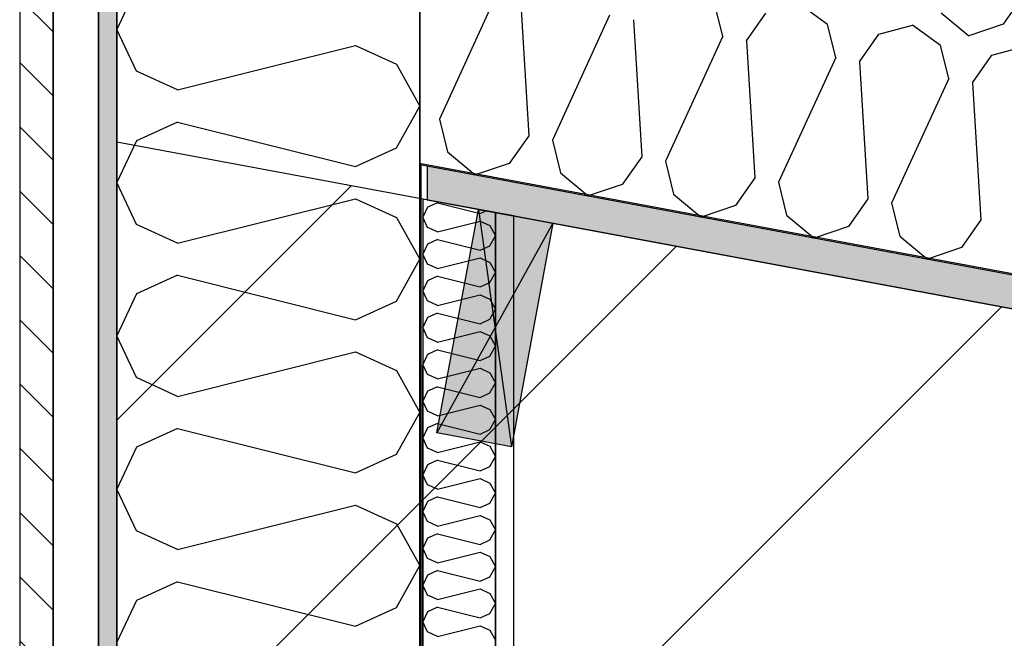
# Model space of a CAD drawing. Header units: millimetres. Extents: x -20520 to 12860, y -2780 to 10870.
# Tile 13 of 147: x -13164 to -12514, y 7630 to 8038. Entities that reach past the tile are written whole.
import ezdxf
from ezdxf.enums import TextEntityAlignment as Align

# ---------------------------------------------------------------- set-up
doc = ezdxf.new("R2010")
doc.units = ezdxf.units.MM
doc.header["$LTSCALE"] = 0.5
doc.header["$MEASUREMENT"] = 0
for name, pattern in [('Akselinje', [1500, 1000, -200, 100, -200]), ('PLINE', [0]), ('Små Stiplet', [282.222222, 141.111111, -141.111111]), ('Wipeout_Contour', [2000, 0, -2000])]:
    doc.linetypes.add(name, pattern=pattern)
for name, color, linetype in [('0(Nye konstruksjoner)', 7, 'Continuous'), ('223- Bjelker (Skravur)(Nye konstruksjoner)', 7, 'Continuous'), ('231- Bærende yttervegger (Skravur)(Nye konstruksjoner)', 7, 'Continuous'), ('82-- Modullinjer(Nye konstruksjoner)', 7, 'Continuous'), ('858- Detaljer(Nye konstruksjoner)', 7, 'Continuous')]:
    doc.layers.add(name, color=color, linetype=linetype)
doc.styles.add('GENERATED_STYLE_1', font='arial.ttf')
doc.linetypes.add('Membran', pattern='A,0,[2,A-2607.160 Prinsippsnitt fløy F1.Shx,S=0.253968,R=0,X=0,Y=0],-32,0', length=32)
pattern_1 = [(0, (0, 0), (0, 43.30127), [0, -25]), (0, (12.5, 21.65), (0, 43.30127), [0, -25])]

# ---------------------------------------------------------------- blocks, each defined once
blk = doc.blocks.new('*X14')
at = {"layer": '231- Bærende yttervegger (Skravur)(Nye konstruksjoner)', "linetype": 'PLINE'}
for p, q in [((-12894.86, 7914.39), (-12898, 7907.76)), ((-12888.36, 7917.35), (-12894.86, 7914.39)), ((-12888.36, 7917.35), (-12860.2, 7910.31)), ((-12894.86, 7901.13), (-12898, 7907.76)), ((-12860.2, 7910.31), (-12856.38, 7912.05)), ((-12888.36, 7898.17), (-12860.2, 7905.21)), ((-12860.2, 7905.21), (-12853.7, 7902.25)), ((-12853.7, 7902.25), (-12850, 7895.62)), ((-12888.36, 7898.17), (-12894.86, 7901.13)), ((-12853.7, 7888.99), (-12850, 7895.62)), ((-12894.86, 7890.11), (-12898, 7883.48)), ((-12888.36, 7893.07), (-12894.86, 7890.11)), ((-12888.36, 7893.07), (-12860.2, 7886.03)), ((-12860.2, 7886.03), (-12853.7, 7888.99)), ((-12894.86, 7876.85), (-12898, 7883.48)), ((-12888.36, 7873.89), (-12894.86, 7876.85)), ((-12888.36, 7873.89), (-12860.2, 7880.93)), ((-12860.2, 7880.93), (-12853.7, 7877.97)), ((-12853.7, 7877.97), (-12850, 7871.34)), ((-12888.36, 7868.79), (-12894.86, 7865.83)), ((-12888.36, 7868.79), (-12860.2, 7861.75)), ((-12853.7, 7864.71), (-12850, 7871.34)), ((-12894.86, 7865.83), (-12898, 7859.2)), ((-12860.2, 7861.75), (-12853.7, 7864.71)), ((-12894.86, 7852.57), (-12898, 7859.2)), ((-12888.36, 7849.61), (-12860.2, 7856.65)), ((-12860.2, 7856.65), (-12853.7, 7853.69)), ((-12888.36, 7849.61), (-12894.86, 7852.57)), ((-12853.7, 7853.69), (-12850, 7847.06)), ((-12888.36, 7844.51), (-12894.86, 7841.55)), ((-12888.36, 7844.51), (-12860.2, 7837.47)), ((-12853.7, 7840.43), (-12850, 7847.06)), ((-12894.86, 7841.55), (-12898, 7834.92)), ((-12860.2, 7837.47), (-12853.7, 7840.43)), ((-12894.86, 7828.28), (-12898, 7834.92)), ((-12888.36, 7825.33), (-12860.2, 7832.36)), ((-12860.2, 7832.36), (-12853.7, 7829.41)), ((-12888.36, 7825.33), (-12894.86, 7828.28)), ((-12853.7, 7829.41), (-12850, 7822.77)), ((-12894.86, 7817.27), (-12898, 7810.63)), ((-12888.36, 7820.22), (-12894.86, 7817.27)), ((-12888.36, 7820.22), (-12860.2, 7813.18)), ((-12853.7, 7816.14), (-12850, 7822.77)), ((-12894.86, 7804), (-12898, 7810.63)), ((-12860.2, 7813.18), (-12853.7, 7816.14)), ((-12888.36, 7801.04), (-12894.86, 7804)), ((-12888.36, 7801.04), (-12860.2, 7808.08)), ((-12860.2, 7808.08), (-12853.7, 7805.12)), ((-12853.7, 7805.12), (-12850, 7798.49)), ((-12853.7, 7791.86), (-12850, 7798.49)), ((-12894.86, 7792.98), (-12898, 7786.35)), ((-12888.36, 7795.94), (-12894.86, 7792.98)), ((-12888.36, 7795.94), (-12860.2, 7788.9)), ((-12860.2, 7788.9), (-12853.7, 7791.86)), ((-12894.86, 7779.72), (-12898, 7786.35)), ((-12888.36, 7776.76), (-12894.86, 7779.72)), ((-12888.36, 7776.76), (-12860.2, 7783.8)), ((-12860.2, 7783.8), (-12853.7, 7780.84)), ((-12853.7, 7780.84), (-12850, 7774.21)), ((-12888.36, 7771.66), (-12894.86, 7768.7)), ((-12888.36, 7771.66), (-12860.2, 7764.62)), ((-12853.7, 7767.58), (-12850, 7774.21)), ((-12894.86, 7768.7), (-12898, 7762.07)), ((-12860.2, 7764.62), (-12853.7, 7767.58)), ((-12894.86, 7755.44), (-12898, 7762.07)), ((-12888.36, 7752.48), (-12860.2, 7759.52)), ((-12860.2, 7759.52), (-12853.7, 7756.56)), ((-12888.36, 7752.48), (-12894.86, 7755.44)), ((-12853.7, 7756.56), (-12850, 7749.93)), ((-12888.36, 7747.38), (-12894.86, 7744.42)), ((-12888.36, 7747.38), (-12860.2, 7740.34)), ((-12853.7, 7743.3), (-12850, 7749.93)), ((-12894.86, 7744.42), (-12898, 7737.79)), ((-12860.2, 7740.34), (-12853.7, 7743.3)), ((-12894.86, 7731.16), (-12898, 7737.79)), ((-12888.36, 7728.2), (-12860.2, 7735.24)), ((-12860.2, 7735.24), (-12853.7, 7732.28)), ((-12853.7, 7732.28), (-12850, 7725.65)), ((-12888.36, 7728.2), (-12894.86, 7731.16)), ((-12894.86, 7720.14), (-12898, 7713.51)), ((-12888.36, 7723.1), (-12894.86, 7720.14)), ((-12888.36, 7723.1), (-12860.2, 7716.06)), ((-12853.7, 7719.02), (-12850, 7725.65)), ((-12894.86, 7706.88), (-12898, 7713.51)), ((-12860.2, 7716.06), (-12853.7, 7719.02)), ((-12888.36, 7703.92), (-12894.86, 7706.88)), ((-12888.36, 7703.92), (-12860.2, 7710.96)), ((-12860.2, 7710.96), (-12853.7, 7708)), ((-12853.7, 7708), (-12850, 7701.37)), ((-12853.7, 7694.74), (-12850, 7701.37)), ((-12894.86, 7695.86), (-12898, 7689.23)), ((-12888.36, 7698.82), (-12894.86, 7695.86)), ((-12888.36, 7698.82), (-12860.2, 7691.78)), ((-12860.2, 7691.78), (-12853.7, 7694.74)), ((-12894.86, 7682.6), (-12898, 7689.23)), ((-12888.36, 7679.64), (-12894.86, 7682.6)), ((-12888.36, 7679.64), (-12860.2, 7686.68)), ((-12860.2, 7686.68), (-12853.7, 7683.72)), ((-12853.7, 7683.72), (-12850, 7677.09)), ((-12888.36, 7674.54), (-12894.86, 7671.58)), ((-12888.36, 7674.54), (-12860.2, 7667.5)), ((-12853.7, 7670.46), (-12850, 7677.09)), ((-12894.86, 7671.58), (-12898, 7664.95)), ((-12860.2, 7667.5), (-12853.7, 7670.46)), ((-12894.86, 7658.32), (-12898, 7664.95)), ((-12888.36, 7655.36), (-12860.2, 7662.4)), ((-12860.2, 7662.4), (-12853.7, 7659.44)), ((-12888.36, 7655.36), (-12894.86, 7658.32)), ((-12853.7, 7659.44), (-12850, 7652.81)), ((-12888.36, 7650.26), (-12894.86, 7647.3)), ((-12888.36, 7650.26), (-12860.2, 7643.22)), ((-12853.7, 7646.17), (-12850, 7652.81)), ((-12894.86, 7647.3), (-12898, 7640.67)), ((-12860.2, 7643.22), (-12853.7, 7646.17)), ((-12894.86, 7634.03), (-12898, 7640.67)), ((-12888.36, 7631.08), (-12860.2, 7638.11)), ((-12860.2, 7638.11), (-12853.7, 7635.16)), ((-12853.7, 7635.16), (-12850, 7628.52)), ((-12888.36, 7631.08), (-12894.86, 7634.03))]:
    blk.add_line(p, q, dxfattribs=at)
blk = doc.blocks.new('*X15')
at = {"layer": '231- Bærende yttervegger (Skravur)(Nye konstruksjoner)', "linetype": 'PLINE'}
for p, q in [((-13086.88, 8059.43), (-13099.95, 8031.8)), ((-13086.88, 8004.18), (-13099.95, 8031.8)), ((-13059.79, 7991.86), (-12942.5, 8021.18)), ((-12942.5, 8021.18), (-12915.42, 8008.85)), ((-12915.42, 8008.85), (-12900, 7981.23)), ((-13059.79, 7991.86), (-13086.88, 8004.18)), ((-13100, 7981.32), (-13099.95, 7981.23)), ((-13100, 7981.14), (-13099.95, 7981.23)), ((-12915.42, 7953.61), (-12900, 7981.23)), ((-13059.79, 7970.61), (-13086.88, 7958.28)), ((-13059.79, 7970.61), (-12942.5, 7941.28)), ((-13086.88, 7958.28), (-13099.95, 7930.66)), ((-12942.5, 7941.28), (-12915.42, 7953.61)), ((-13086.88, 7903.04), (-13099.95, 7930.66)), ((-13059.79, 7890.71), (-12942.5, 7920.03)), ((-12942.5, 7920.03), (-12915.42, 7907.71)), ((-12915.42, 7907.71), (-12900, 7880.08)), ((-13059.79, 7890.71), (-13086.88, 7903.04)), ((-13100, 7880.17), (-13099.95, 7880.08)), ((-13100, 7880), (-13099.95, 7880.08)), ((-12915.42, 7852.46), (-12900, 7880.08)), ((-13059.79, 7869.46), (-13086.88, 7857.13)), ((-13059.79, 7869.46), (-12942.5, 7840.14)), ((-13086.88, 7857.13), (-13099.95, 7829.51)), ((-12942.5, 7840.14), (-12915.42, 7852.46)), ((-13086.88, 7801.89), (-13099.95, 7829.51)), ((-13059.79, 7789.56), (-12942.5, 7818.89)), ((-12942.5, 7818.89), (-12915.42, 7806.56)), ((-12915.42, 7806.56), (-12900, 7778.94)), ((-13059.79, 7789.56), (-13086.88, 7801.89)), ((-13100, 7779.03), (-13099.95, 7778.94)), ((-13100, 7778.85), (-13099.95, 7778.94)), ((-12915.42, 7751.32), (-12900, 7778.94)), ((-13059.79, 7768.31), (-13086.88, 7755.99)), ((-13059.79, 7768.31), (-12942.5, 7738.99)), ((-13086.88, 7755.99), (-13099.95, 7728.36)), ((-12942.5, 7738.99), (-12915.42, 7751.32)), ((-13086.88, 7700.74), (-13099.95, 7728.36)), ((-13059.79, 7688.42), (-12942.5, 7717.74)), ((-12942.5, 7717.74), (-12915.42, 7705.41)), ((-13059.79, 7688.42), (-13086.88, 7700.74)), ((-12915.42, 7705.41), (-12900, 7677.79)), ((-13100, 7677.88), (-13099.95, 7677.79)), ((-13100, 7677.7), (-13099.95, 7677.79)), ((-12915.42, 7650.17), (-12900, 7677.79)), ((-13059.79, 7667.17), (-13086.88, 7654.84)), ((-13059.79, 7667.17), (-12942.5, 7637.84)), ((-13086.88, 7654.84), (-13099.95, 7627.22)), ((-12942.5, 7637.84), (-12915.42, 7650.17))]:
    blk.add_line(p, q, dxfattribs=at)
blk = doc.blocks.new('*X27')
at = {"layer": '223- Bjelker (Skravur)(Nye konstruksjoner)', "linetype": 'PLINE'}
for p, q in [((-12849.28, 8055.04), (-12887.02, 7972.57)), ((-12833.61, 8052.12), (-12828.09, 7961.59)), ((-12502.24, 8053.49), (-12515.05, 8035.2)), ((-12700.09, 8027.26), (-12705.46, 8048.93)), ((-12630.86, 8035.03), (-12649.44, 8048.47)), ((-12774.68, 8041.15), (-12812.42, 7958.68)), ((-12759.01, 8038.23), (-12753.5, 7947.7)), ((-12684.41, 8024.34), (-12671.6, 8042.62)), ((-12555.8, 8042.79), (-12537.54, 8027.63)), ((-12625.49, 8013.36), (-12630.86, 8035.03)), ((-12597.01, 8028.73), (-12574.84, 8034.58)), ((-12556.26, 8021.14), (-12574.84, 8034.58)), ((-12515.05, 8035.2), (-12537.54, 8027.63)), ((-12700.09, 8027.26), (-12737.82, 7944.78)), ((-12609.82, 8010.45), (-12597.01, 8028.73)), ((-12684.41, 8024.34), (-12678.9, 7933.81)), ((-12550.89, 7999.47), (-12556.26, 8021.14)), ((-12522.41, 8014.84), (-12500.24, 8020.68)), ((-12625.49, 8013.36), (-12663.23, 7930.89)), ((-12535.22, 7996.55), (-12522.41, 8014.84)), ((-12609.82, 8010.45), (-12604.3, 7919.92)), ((-12550.89, 7999.47), (-12588.63, 7917)), ((-12535.22, 7996.55), (-12529.71, 7906.02)), ((-12887.02, 7972.57), (-12881.65, 7950.9)), ((-12828.09, 7961.59), (-12840.9, 7943.31)), ((-12812.42, 7958.68), (-12807.05, 7937.01)), ((-12881.65, 7950.9), (-12863.39, 7935.74)), ((-12753.5, 7947.7), (-12766.31, 7929.42)), ((-12840.9, 7943.31), (-12863.39, 7935.74)), ((-12737.82, 7944.78), (-12732.45, 7923.11)), ((-12807.05, 7937.01), (-12788.8, 7921.84)), ((-12678.9, 7933.81), (-12691.71, 7915.53)), ((-12766.31, 7929.42), (-12788.8, 7921.84)), ((-12663.23, 7930.89), (-12657.86, 7909.22)), ((-12732.45, 7923.11), (-12714.2, 7907.95)), ((-12691.71, 7915.53), (-12714.2, 7907.95)), ((-12604.3, 7919.92), (-12617.11, 7901.63)), ((-12588.63, 7917), (-12583.26, 7895.33)), ((-12657.86, 7909.22), (-12639.6, 7894.06)), ((-12617.11, 7901.63), (-12639.6, 7894.06)), ((-12529.71, 7906.02), (-12542.52, 7887.74)), ((-12583.26, 7895.33), (-12565.01, 7880.16)), ((-12542.52, 7887.74), (-12565.01, 7880.16))]:
    blk.add_line(p, q, dxfattribs=at)
blk = doc.blocks.new('Standard grid marker[2]', base_point=(-12900, 10369.94))
at = {"layer": '82-- Modullinjer(Nye konstruksjoner)', "linetype": 'Akselinje'}
blk.add_line((-12900, 10169.94), (-12900, -2080.08), dxfattribs=at)
at = {"layer": '82-- Modullinjer(Nye konstruksjoner)', "style": 'GENERATED_STYLE_1'}
for tag, p in [('AC_MarkerText_1_0', (-12900, 10707.44)), ('AC_MarkerText_1_1', (-12900, -2442.58))]:
    blk.add_attdef(tag, text='', height=175, rotation=360, dxfattribs=at).set_placement(p, align=Align.TOP_CENTER)
blk = doc.blocks.new('X-boks symbol[39]', base_point=(-12861.21, 7912.95))
at = {"layer": '858- Detaljer(Nye konstruksjoner)', "linetype": 'Continuous'}
blk.add_hatch(color=256, dxfattribs=at).paths.add_polyline_path([(-12861.21, 7912.95), (-12888.68, 7765.49), (-12839.52, 7756.33), (-12812.06, 7903.8)])
at = {"layer": '858- Detaljer(Nye konstruksjoner)', "linetype": 'PLINE'}
for p, q in [((-12888.68, 7765.49), (-12861.21, 7912.95)), ((-12861.21, 7912.95), (-12812.06, 7903.8)), ((-12861.21, 7912.95), (-12839.52, 7756.33)), ((-12812.06, 7903.8), (-12888.68, 7765.49)), ((-12812.06, 7903.8), (-12839.52, 7756.33)), ((-12839.52, 7756.33), (-12888.68, 7765.49))]:
    blk.add_line(p, q, dxfattribs=at)

msp = doc.modelspace()

# ---------------------------------------------------------------- hatches: boundary and pattern name
at = {"layer": '223- Bjelker (Skravur)(Nye konstruksjoner)', "linetype": 'Continuous'}
h = msp.add_hatch(dxfattribs=at)
h.set_pattern_fill('Skrålinjer_3', color=256, style=0, pattern_type=2)
h.set_pattern_definition([(45, (0, 0), (-127.2792, 127.2792), [])])
h.paths.add_polyline_path([(-13100, 7450), (-12900, 7450), (-12900, 7411.58), (-7200, 6350), (-7000, 6350), (-7000, 6821.35), (-13100, 7957.42)])
h = msp.add_hatch(dxfattribs=at)
h.set_pattern_fill('Prikker_tett', color=256, style=0, pattern_type=2)
h.set_pattern_definition(pattern_1)
h.paths.add_polyline_path([(-12895, 7919.24), (-6445.74, 6718.12), (-6445.74, 6740.5), (-12895, 7941.62)])
at = {"layer": '231- Bærende yttervegger (Skravur)(Nye konstruksjoner)', "linetype": 'Continuous'}
h = msp.add_hatch(dxfattribs=at)
h.set_pattern_fill('Prikker_tett', color=256, style=0, pattern_type=2)
h.set_pattern_definition(pattern_1)
h.paths.add_polyline_path([(-13112, 9002.4), (-13112, 5920), (-13100, 5920), (-13100, 9000)])
h = msp.add_hatch(dxfattribs=at)
h.set_pattern_fill('Prikker_tett', color=256, style=0, pattern_type=2)
h.set_pattern_definition(pattern_1)
h.paths.add_polyline_path([(-12850, 7910.86), (-12850, 5896.5), (-12838, 5896.5), (-12838, 7908.63)])
msp.add_hatch(color=256, dxfattribs=at).paths.add_polyline_path([(-12898, 5920), (-12898, 7809.22), (-12900, 7809.59), (-12900, 5920)])

# ---------------------------------------------------------------- linework, layer by layer
at = {"layer": '0(Nye konstruksjoner)', "linetype": 'Små Stiplet'}
for p, q in [((-12850, 7400.03), (-12850, 7908.63)), ((-12838, 7400.03), (-12838, 7908.63))]:
    msp.add_line(p, q, dxfattribs=at)
at = {"layer": '0(Nye konstruksjoner)', "linetype": 'Membran', "flags": 128}
msp.add_lwpolyline([(-12899, 5920), (-12899, 7943.39), (-6445.74, 6741.52), (-6445.74, 6473), (-150, 6473)], dxfattribs=at)
at = {"layer": '223- Bjelker (Skravur)(Nye konstruksjoner)', "linetype": 'PLINE', "flags": 128}
for points in [[(-12900, 7942.55), (-6445.74, 6740.5), (-6445.74, 7045.66), (-12900, 8247.71)], [(-13100, 7450), (-12900, 7450), (-12900, 7411.58), (-7200, 6350), (-7000, 6350), (-7000, 6821.35), (-13100, 7957.42)], [(-12895, 7919.24), (-6445.74, 6718.12), (-6445.74, 6740.5), (-12895, 7941.62)]]:
    msp.add_lwpolyline(points, close=True, dxfattribs=at)
at = {"layer": '231- Bærende yttervegger (Skravur)(Nye konstruksjoner)', "linetype": 'PLINE', "flags": 128}
for points in [[(-13112, 9002.4), (-13112, 5920), (-13100, 5920), (-13100, 9000)], [(-12900, 8450), (-13100, 8450), (-13100, 5920), (-12900, 5920)], [(-12898, 7919.8), (-12898, 5920), (-12850, 5920), (-12850, 7910.86)], [(-12850, 7910.86), (-12850, 5896.5), (-12838, 5896.5), (-12838, 7908.63)], [(-12898, 5920), (-12898, 7809.22), (-12900, 7809.59), (-12900, 5920)]]:
    msp.add_lwpolyline(points, close=True, dxfattribs=at)

# ---------------------------------------------------------------- block references
at = {"layer": '223- Bjelker (Skravur)(Nye konstruksjoner)', "linetype": 'PLINE'}
msp.add_blockref('*X27', (0, 0), dxfattribs=at)
at = {"layer": '231- Bærende yttervegger (Skravur)(Nye konstruksjoner)', "linetype": 'PLINE'}
for name in ['*X15', '*X14']:
    msp.add_blockref(name, (0, 0), dxfattribs=at)
at = {"layer": '858- Detaljer(Nye konstruksjoner)', "linetype": 'PLINE'}
msp.add_blockref('X-boks symbol[39]', (-12861.21, 7912.95), dxfattribs=at)

# ---------------------------------------------------------------- next in the draw order: wipeouts: each hides what was drawn before it
at = {"linetype": 'Wipeout_Contour', "ltscale": 60185.74308}
msp.add_wipeout([(-13142, 8555.56), (-13142, 5980), (-13112, 5980), (-13112, 8551.77)], dxfattribs=at).dxf.layer = '231- Bærende yttervegger (Skravur)(Nye konstruksjoner)'

# ---------------------------------------------------------------- next in the draw order: hatches: boundary and pattern name
at = {"layer": '231- Bærende yttervegger (Skravur)(Nye konstruksjoner)', "linetype": 'Continuous'}
h = msp.add_hatch(dxfattribs=at)
h.set_pattern_fill('Skrålinjer_1', color=256, style=0, pattern_type=2)
h.set_pattern_definition([(315, (57287.31, -1899), (21.213203, 21.213203), [])])
h.paths.add_polyline_path([(-13142, 8540), (-13164, 8540), (-13164, 5980), (-13142, 5980)])

# ---------------------------------------------------------------- next in the draw order: linework, layer by layer
at = {"layer": '231- Bærende yttervegger (Skravur)(Nye konstruksjoner)', "linetype": 'PLINE', "flags": 128}
for points in [[(-13142, 8555.56), (-13142, 5980), (-13112, 5980), (-13112, 8551.77)], [(-13142, 8540), (-13164, 8540), (-13164, 5980), (-13142, 5980)]]:
    msp.add_lwpolyline(points, close=True, dxfattribs=at)

# ---------------------------------------------------------------- next in the draw order: block references
at = {"layer": '82-- Modullinjer(Nye konstruksjoner)', "linetype": 'PLINE'}
msp.add_blockref('Standard grid marker[2]', (-12900, 10369.94), dxfattribs=at)

doc.saveas('drawing.dxf')
